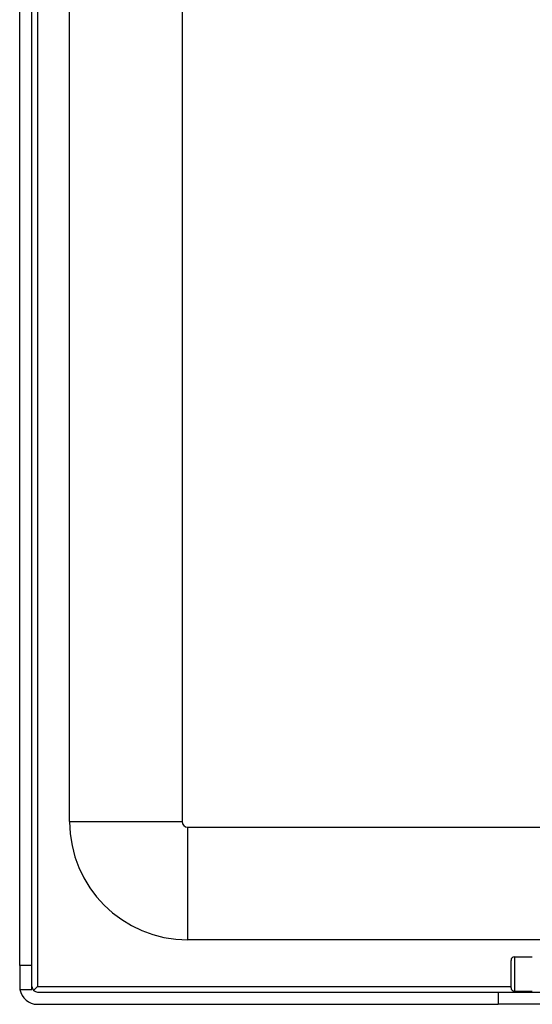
# Model space of a CAD drawing. Header units: inches. Extents: x 11 to 342, y 26 to 169.
# Tile 4 of 77: x 10.52 to 13.37, y 87.54 to 93.01. Entities that reach past the tile are written whole.
import ezdxf

# ---------------------------------------------------------------- set-up
doc = ezdxf.new("R2010")
doc.units = ezdxf.units.IN
doc.header["$MEASUREMENT"] = 0
doc.layers.add('Visible Edges(ANSI)', color=7, linetype='Continuous', lineweight=25)
doc.layers.add('Visible Tangent Edges(ANSI)', color=7, linetype='Continuous', lineweight=25)

msp = doc.modelspace()

# ---------------------------------------------------------------- linework, layer by layer
at = {"layer": 'Visible Edges(ANSI)'}
for p, q in [((10.5204, 87.7599), (10.5204, 109.3629)), ((10.5884, 87.7599), (10.5884, 109.3629)), ((10.7979, 88.5579), (10.7979, 108.7579)), ((11.4229, 108.7579), (11.4229, 88.5579)), ((11.4539, 88.5269), (81.3899, 88.5269)), ((13.5204, 87.9019), (11.4539, 87.9019)), ((13.2488, 87.6361), (13.2488, 87.7877)), ((13.2684, 87.8074), (13.3669, 87.8074)), ((10.5884, 87.7599), (10.5204, 87.7599)), ((10.5204, 87.7599), (10.5204, 87.6429)), ((10.5884, 87.6259), (10.5884, 87.7599)), ((10.5219, 87.6259), (10.5884, 87.6259)), ((10.5975, 87.621), (10.6194, 87.6429)), ((10.6194, 87.6119), (13.1774, 87.6119)), ((13.1774, 87.6119), (13.4894, 87.6119)), ((13.2684, 87.6164), (13.3669, 87.6164)), ((10.6194, 87.5439), (13.1774, 87.5439)), ((13.4894, 87.5439), (13.1774, 87.5439))]:
    msp.add_line(p, q, dxfattribs=at)
for centre, radius, start, end in [((11.4539, 88.5579), 0.656, 180, 270), ((11.4539, 88.5579), 0.031, 180, 270), ((13.2684, 87.7877), 0.0197, 90, 180), ((10.6194, 87.6429), 0.099, 180, 189.8877), ((10.6194, 87.6429), 0.099, 189.8877, 270), ((10.6194, 87.6429), 0.031, 180, 270), ((13.2684, 87.6361), 0.0197, 180, 270)]:
    msp.add_arc(centre, radius, start, end, dxfattribs=at)
at = {"layer": 'Visible Tangent Edges(ANSI)'}
for p, q in [((10.6194, 109.3629), (10.6194, 87.6429)), ((10.7979, 88.5579), (11.4229, 88.5579)), ((11.4539, 87.9019), (11.4539, 88.5269)), ((13.2684, 87.8074), (13.2684, 87.6164)), ((10.6194, 87.6429), (13.2488, 87.6429)), ((13.1774, 87.6119), (13.1774, 87.5439))]:
    msp.add_line(p, q, dxfattribs=at)

doc.saveas('drawing.dxf')
